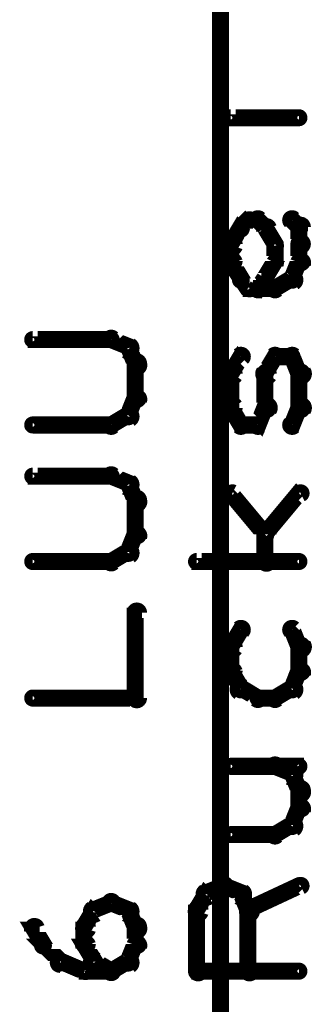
# Model space of a CAD drawing. Extents: x 26 to 524, y 33 to 520.
# Tile 30 of 95: x 95 to 103, y 300 to 328. Entities that reach past the tile are written whole.
import ezdxf

# ---------------------------------------------------------------- set-up
doc = ezdxf.new("R2010")
doc.units = 0
doc.layers.add('DRAWING', color=1, linetype='CONTINUOUS')
doc.layers.add('OUTLINES', color=5, linetype='CONTINUOUS')

msp = doc.modelspace()

# ---------------------------------------------------------------- linework, layer by layer
at = {"layer": 'DRAWING', "color": 2}
msp.add_lwpolyline([(100.4, 273.5, 0.3, 0.3, 1), (100.6, 273.5, 0, 0, 0), (100.5, 273.5, 0, 0, 0), (100.5, 273.5, 0.5, 0.5, 0), (100.5, 366, 0.5, 0.5, 0), (100.5, 366, 0, 0, 0), (100.5, 366, 0.3, 0.3, 0), (100.6, 366, 0.3, 0.3, 1), (100.4, 366, 0, 0, 0)], format="xyseb", dxfattribs=at)
at = {"layer": 'OUTLINES', "color": 11}
for points in [[(100.1, 325.5, 0.3, 0.3, 1), (100.1, 325.5, 0, 0, 0), (100.1, 325.5, 0, 0, 0), (100.1, 325.5, 0.5, 0.5, 0), (100.1, 325.5, 0.5, 0.5, 0), (100.1, 325.5, 0, 0, 0), (100.1, 325.5, 0.3, 0.3, 0), (100.1, 325.5, 0.3, 0.3, 1), (100.1, 325.5, 0, 0, 0)], [(102.8, 325.4, 0.3, 0.3, 1), (102.8, 325.6, 0, 0, 0), (102.8, 325.5, 0, 0, 0), (102.8, 325.5, 0.5, 0.5, 0), (100.8, 325.5, 0.5, 0.5, 0), (100.8, 325.5, 0, 0, 0), (100.8, 325.5, 0.3, 0.3, 0), (100.8, 325.6, 0.3, 0.3, 1), (100.8, 325.4, 0, 0, 0)], [(101, 322.3, 0.3, 0.3, 1), (101.2, 322.2, 0, 0, 0), (101.1, 322.3, 0, 0, 0), (101.1, 322.3, 0.5, 0.5, 0), (101.3, 322.5, 0.5, 0.5, 0), (101.3, 322.5, 0, 0, 0), (101.3, 322.5, 0.3, 0.3, 0), (101.4, 322.4, 0.3, 0.3, 1), (101.3, 322.6, 0, 0, 0)], [(101.3, 322.6, 0.3, 0.3, 1), (101.3, 322.4, 0, 0, 0), (101.3, 322.5, 0, 0, 0), (101.3, 322.5, 0.5, 0.5, 0), (101.6, 322.5, 0.5, 0.5, 0), (101.6, 322.5, 0, 0, 0), (101.6, 322.5, 0.3, 0.3, 0), (101.6, 322.4, 0.3, 0.3, 1), (101.6, 322.6, 0, 0, 0)], [(101.7, 322.6, 0.3, 0.3, 1), (101.5, 322.4, 0, 0, 0), (101.6, 322.5, 0, 0, 0), (101.6, 322.5, 0.5, 0.5, 0), (101.8, 322.3, 0.5, 0.5, 0), (101.8, 322.3, 0, 0, 0), (101.8, 322.3, 0.3, 0.3, 0), (101.8, 322.2, 0.3, 0.3, 1), (101.9, 322.3, 0, 0, 0)], [(102.7, 322.6, 0.3, 0.3, 1), (102.5, 322.4, 0, 0, 0), (102.6, 322.5, 0, 0, 0), (102.6, 322.5, 0.5, 0.5, 0), (102.8, 322.3, 0.5, 0.5, 0), (102.8, 322.3, 0, 0, 0), (102.8, 322.3, 0.3, 0.3, 0), (102.8, 322.2, 0.3, 0.3, 1), (102.9, 322.3, 0, 0, 0)], [(100.7, 321.8, 0.3, 0.3, 1), (101, 321.7, 0, 0, 0), (100.8, 321.8, 0, 0, 0), (100.8, 321.8, 0.5, 0.5, 0), (101.1, 322.3, 0.5, 0.5, 0), (101.1, 322.3, 0, 0, 0), (101.1, 322.3, 0.3, 0.3, 0), (101.2, 322.2, 0.3, 0.3, 1), (101, 322.3, 0, 0, 0)], [(102, 322.3, 0.3, 0.3, 1), (101.7, 322.2, 0, 0, 0), (101.8, 322.3, 0, 0, 0), (101.8, 322.3, 0.5, 0.5, 0), (102.1, 321.8, 0.5, 0.5, 0), (102.1, 321.8, 0, 0, 0), (102.1, 321.8, 0.3, 0.3, 0), (102, 321.7, 0.3, 0.3, 1), (102.2, 321.8, 0, 0, 0)], [(103, 322.3, 0.3, 0.3, 1), (102.7, 322.3, 0, 0, 0), (102.8, 322.3, 0, 0, 0), (102.8, 322.3, 0.5, 0.5, 0), (102.8, 321.8, 0.5, 0.5, 0), (102.8, 321.8, 0, 0, 0), (102.8, 321.8, 0.3, 0.3, 0), (102.7, 321.8, 0.3, 0.3, 1), (103, 321.8, 0, 0, 0)], [(100.7, 321.3, 0.3, 0.3, 1), (101, 321.3, 0, 0, 0), (100.8, 321.3, 0, 0, 0), (100.8, 321.3, 0.5, 0.5, 0), (100.8, 321.8, 0.5, 0.5, 0), (100.8, 321.8, 0, 0, 0), (100.8, 321.8, 0.3, 0.3, 0), (101, 321.8, 0.3, 0.3, 1), (100.7, 321.8, 0, 0, 0)], [(103, 321.8, 0.3, 0.3, 1), (102.7, 321.8, 0, 0, 0), (102.8, 321.8, 0, 0, 0), (102.8, 321.8, 0.5, 0.5, 0), (102.8, 321.3, 0.5, 0.5, 0), (102.8, 321.3, 0, 0, 0), (102.8, 321.3, 0.3, 0.3, 0), (102.7, 321.3, 0.3, 0.3, 1), (103, 321.3, 0, 0, 0)], [(102.2, 321.8, 0.3, 0.3, 1), (102, 321.8, 0, 0, 0), (102.1, 321.8, 0, 0, 0), (102.1, 321.8, 0.5, 0.5, 0), (102.1, 321.3, 0.5, 0.5, 0), (102.1, 321.3, 0, 0, 0), (102.1, 321.3, 0.3, 0.3, 0), (102, 321.3, 0.3, 0.3, 1), (102.2, 321.3, 0, 0, 0)], [(101, 320.7, 0.3, 0.3, 1), (101.2, 320.8, 0, 0, 0), (101.1, 320.8, 0, 0, 0), (101.1, 320.8, 0.5, 0.5, 0), (100.8, 321.3, 0.5, 0.5, 0), (100.8, 321.3, 0, 0, 0), (100.8, 321.3, 0.3, 0.3, 0), (101, 321.3, 0.3, 0.3, 1), (100.7, 321.2, 0, 0, 0)], [(102.2, 321.2, 0.3, 0.3, 1), (102, 321.3, 0, 0, 0), (102.1, 321.3, 0, 0, 0), (102.1, 321.3, 0.5, 0.5, 0), (101.8, 320.8, 0.5, 0.5, 0), (101.8, 320.8, 0, 0, 0), (101.8, 320.8, 0.3, 0.3, 0), (101.7, 320.8, 0.3, 0.3, 1), (102, 320.7, 0, 0, 0)], [(103, 321.2, 0.3, 0.3, 1), (102.7, 321.3, 0, 0, 0), (102.8, 321.3, 0, 0, 0), (102.8, 321.3, 0.5, 0.5, 0), (102.6, 320.8, 0.5, 0.5, 0), (102.6, 320.8, 0, 0, 0), (102.6, 320.8, 0.3, 0.3, 0), (102.5, 320.8, 0.3, 0.3, 1), (102.7, 320.7, 0, 0, 0)], [(101.3, 320.4, 0.3, 0.3, 1), (101.4, 320.6, 0, 0, 0), (101.3, 320.5, 0, 0, 0), (101.3, 320.5, 0.5, 0.5, 0), (101.1, 320.8, 0.5, 0.5, 0), (101.1, 320.8, 0, 0, 0), (101.1, 320.8, 0.3, 0.3, 0), (101.2, 320.8, 0.3, 0.3, 1), (101, 320.7, 0, 0, 0)], [(101.9, 320.7, 0.3, 0.3, 1), (101.8, 320.8, 0, 0, 0), (101.8, 320.8, 0, 0, 0), (101.8, 320.8, 0.5, 0.5, 0), (101.6, 320.5, 0.5, 0.5, 0), (101.6, 320.5, 0, 0, 0), (101.6, 320.5, 0.3, 0.3, 0), (101.5, 320.6, 0.3, 0.3, 1), (101.7, 320.4, 0, 0, 0)], [(102.7, 320.6, 0.3, 0.3, 1), (102.5, 320.9, 0, 0, 0), (102.6, 320.8, 0, 0, 0), (102.6, 320.8, 0.5, 0.5, 0), (102.1, 320.5, 0.5, 0.5, 0), (102.1, 320.5, 0, 0, 0), (102.1, 320.5, 0.3, 0.3, 0), (102, 320.6, 0.3, 0.3, 1), (102.2, 320.4, 0, 0, 0)], [(102.1, 320.4, 0.3, 0.3, 1), (102.1, 320.6, 0, 0, 0), (102.1, 320.5, 0, 0, 0), (102.1, 320.5, 0.5, 0.5, 0), (101.3, 320.5, 0.5, 0.5, 0), (101.3, 320.5, 0, 0, 0), (101.3, 320.5, 0.3, 0.3, 0), (101.3, 320.6, 0.3, 0.3, 1), (101.3, 320.4, 0, 0, 0)], [(97.3, 318.9, 0.3, 0.3, 1), (97.3, 319.1, 0, 0, 0), (97.3, 319, 0, 0, 0), (97.3, 319, 0.5, 0.5, 0), (95, 319, 0.5, 0.5, 0), (95, 319, 0, 0, 0), (95, 319, 0.3, 0.3, 0), (95, 319.1, 0.3, 0.3, 1), (95, 318.9, 0, 0, 0)], [(97.7, 318.6, 0.3, 0.3, 1), (97.9, 318.9, 0, 0, 0), (97.8, 318.8, 0, 0, 0), (97.8, 318.8, 0.5, 0.5, 0), (97.3, 319, 0.5, 0.5, 0), (97.3, 319, 0, 0, 0), (97.3, 319, 0.3, 0.3, 0), (97.4, 319.1, 0.3, 0.3, 1), (97.2, 318.9, 0, 0, 0)], [(97.9, 318.2, 0.3, 0.3, 1), (98.2, 318.3, 0, 0, 0), (98, 318.3, 0, 0, 0), (98, 318.3, 0.5, 0.5, 0), (97.8, 318.8, 0.5, 0.5, 0), (97.8, 318.8, 0, 0, 0), (97.8, 318.8, 0.3, 0.3, 0), (97.9, 318.8, 0.3, 0.3, 1), (97.7, 318.7, 0, 0, 0)], [(100.7, 318.1, 0.3, 0.3, 1), (101, 317.9, 0, 0, 0), (100.8, 318, 0, 0, 0), (100.8, 318, 0.5, 0.5, 0), (101.1, 318.5, 0.5, 0.5, 0), (101.1, 318.5, 0, 0, 0), (101.1, 318.5, 0.3, 0.3, 0), (101.2, 318.4, 0.3, 0.3, 1), (101, 318.6, 0, 0, 0)], [(102.2, 318.4, 0.3, 0.3, 1), (102, 318.6, 0, 0, 0), (102.1, 318.5, 0, 0, 0), (102.1, 318.5, 0.5, 0.5, 0), (101.8, 318, 0.5, 0.5, 0), (101.8, 318, 0, 0, 0), (101.8, 318, 0.3, 0.3, 0), (101.7, 318.1, 0.3, 0.3, 1), (102, 317.9, 0, 0, 0)], [(102.6, 318.4, 0.3, 0.3, 1), (102.6, 318.6, 0, 0, 0), (102.6, 318.5, 0, 0, 0), (102.6, 318.5, 0.5, 0.5, 0), (102.1, 318.5, 0.5, 0.5, 0), (102.1, 318.5, 0, 0, 0), (102.1, 318.5, 0.3, 0.3, 0), (102.1, 318.6, 0.3, 0.3, 1), (102.1, 318.4, 0, 0, 0)], [(102.7, 317.9, 0.3, 0.3, 1), (103, 318.1, 0, 0, 0), (102.8, 318, 0, 0, 0), (102.8, 318, 0.5, 0.5, 0), (102.6, 318.5, 0.5, 0.5, 0), (102.6, 318.5, 0, 0, 0), (102.6, 318.5, 0.3, 0.3, 0), (102.7, 318.6, 0.3, 0.3, 1), (102.5, 318.4, 0, 0, 0)], [(97.9, 317.3, 0.3, 0.3, 1), (98.2, 317.3, 0, 0, 0), (98, 317.3, 0, 0, 0), (98, 317.3, 0.5, 0.5, 0), (98, 318.3, 0.5, 0.5, 0), (98, 318.3, 0, 0, 0), (98, 318.3, 0.3, 0.3, 0), (98.2, 318.3, 0.3, 0.3, 1), (97.9, 318.3, 0, 0, 0)], [(100.7, 317, 0.3, 0.3, 1), (101, 317, 0, 0, 0), (100.8, 317, 0, 0, 0), (100.8, 317, 0.5, 0.5, 0), (100.8, 318, 0.5, 0.5, 0), (100.8, 318, 0, 0, 0), (100.8, 318, 0.3, 0.3, 0), (101, 318, 0.3, 0.3, 1), (100.7, 318, 0, 0, 0)], [(102, 318, 0.3, 0.3, 1), (101.7, 318, 0, 0, 0), (101.8, 318, 0, 0, 0), (101.8, 318, 0.5, 0.5, 0), (101.8, 317, 0.5, 0.5, 0), (101.8, 317, 0, 0, 0), (101.8, 317, 0.3, 0.3, 0), (101.7, 317, 0.3, 0.3, 1), (102, 317, 0, 0, 0)], [(102.7, 317, 0.3, 0.3, 1), (103, 317, 0, 0, 0), (102.8, 317, 0, 0, 0), (102.8, 317, 0.5, 0.5, 0), (102.8, 318, 0.5, 0.5, 0), (102.8, 318, 0, 0, 0), (102.8, 318, 0.3, 0.3, 0), (103, 318, 0.3, 0.3, 1), (102.7, 318, 0, 0, 0)], [(97.7, 316.8, 0.3, 0.3, 1), (97.9, 316.7, 0, 0, 0), (97.8, 316.8, 0, 0, 0), (97.8, 316.8, 0.5, 0.5, 0), (98, 317.3, 0.5, 0.5, 0), (98, 317.3, 0, 0, 0), (98, 317.3, 0.3, 0.3, 0), (98.2, 317.2, 0.3, 0.3, 1), (97.9, 317.3, 0, 0, 0)], [(101, 316.4, 0.3, 0.3, 1), (101.2, 316.6, 0, 0, 0), (101.1, 316.5, 0, 0, 0), (101.1, 316.5, 0.5, 0.5, 0), (100.8, 317, 0.5, 0.5, 0), (100.8, 317, 0, 0, 0), (100.8, 317, 0.3, 0.3, 0), (101, 317.1, 0.3, 0.3, 1), (100.7, 316.9, 0, 0, 0)], [(102, 316.9, 0.3, 0.3, 1), (101.7, 317.1, 0, 0, 0), (101.8, 317, 0, 0, 0), (101.8, 317, 0.5, 0.5, 0), (101.6, 316.5, 0.5, 0.5, 0), (101.6, 316.5, 0, 0, 0), (101.6, 316.5, 0.3, 0.3, 0), (101.5, 316.6, 0.3, 0.3, 1), (101.7, 316.4, 0, 0, 0)], [(102.5, 316.6, 0.3, 0.3, 1), (102.7, 316.4, 0, 0, 0), (102.6, 316.5, 0, 0, 0), (102.6, 316.5, 0.5, 0.5, 0), (102.8, 317, 0.5, 0.5, 0), (102.8, 317, 0, 0, 0), (102.8, 317, 0.3, 0.3, 0), (103, 316.9, 0.3, 0.3, 1), (102.7, 317.1, 0, 0, 0)], [(97.2, 316.6, 0.3, 0.3, 1), (97.4, 316.4, 0, 0, 0), (97.3, 316.5, 0, 0, 0), (97.3, 316.5, 0.5, 0.5, 0), (97.8, 316.8, 0.5, 0.5, 0), (97.8, 316.8, 0, 0, 0), (97.8, 316.8, 0.3, 0.3, 0), (97.9, 316.6, 0.3, 0.3, 1), (97.7, 316.9, 0, 0, 0)], [(95, 316.6, 0.3, 0.3, 1), (95, 316.4, 0, 0, 0), (95, 316.5, 0, 0, 0), (95, 316.5, 0.5, 0.5, 0), (97.3, 316.5, 0.5, 0.5, 0), (97.3, 316.5, 0, 0, 0), (97.3, 316.5, 0.3, 0.3, 0), (97.3, 316.4, 0.3, 0.3, 1), (97.3, 316.6, 0, 0, 0)], [(101.6, 316.4, 0.3, 0.3, 1), (101.6, 316.6, 0, 0, 0), (101.6, 316.5, 0, 0, 0), (101.6, 316.5, 0.5, 0.5, 0), (101.1, 316.5, 0.5, 0.5, 0), (101.1, 316.5, 0, 0, 0), (101.1, 316.5, 0.3, 0.3, 0), (101.1, 316.6, 0.3, 0.3, 1), (101.1, 316.4, 0, 0, 0)], [(97.3, 314.9, 0.3, 0.3, 1), (97.3, 315.1, 0, 0, 0), (97.3, 315, 0, 0, 0), (97.3, 315, 0.5, 0.5, 0), (95, 315, 0.5, 0.5, 0), (95, 315, 0, 0, 0), (95, 315, 0.3, 0.3, 0), (95, 315.1, 0.3, 0.3, 1), (95, 314.9, 0, 0, 0)], [(97.7, 314.6, 0.3, 0.3, 1), (97.9, 314.9, 0, 0, 0), (97.8, 314.8, 0, 0, 0), (97.8, 314.8, 0.5, 0.5, 0), (97.3, 315, 0.5, 0.5, 0), (97.3, 315, 0, 0, 0), (97.3, 315, 0.3, 0.3, 0), (97.4, 315.1, 0.3, 0.3, 1), (97.2, 314.9, 0, 0, 0)], [(97.9, 314.2, 0.3, 0.3, 1), (98.2, 314.3, 0, 0, 0), (98, 314.3, 0, 0, 0), (98, 314.3, 0.5, 0.5, 0), (97.8, 314.8, 0.5, 0.5, 0), (97.8, 314.8, 0, 0, 0), (97.8, 314.8, 0.3, 0.3, 0), (97.9, 314.8, 0.3, 0.3, 1), (97.7, 314.7, 0, 0, 0)], [(97.9, 313.3, 0.3, 0.3, 1), (98.2, 313.3, 0, 0, 0), (98, 313.3, 0, 0, 0), (98, 313.3, 0.5, 0.5, 0), (98, 314.3, 0.5, 0.5, 0), (98, 314.3, 0, 0, 0), (98, 314.3, 0.3, 0.3, 0), (98.2, 314.3, 0.3, 0.3, 1), (97.9, 314.3, 0, 0, 0)], [(101.8, 313.2, 0.3, 0.3, 1), (101.9, 313.3, 0, 0, 0), (101.8, 313.3, 0, 0, 0), (101.8, 313.3, 0.5, 0.5, 0), (100.8, 314.5, 0.5, 0.5, 0), (100.8, 314.5, 0, 0, 0), (100.8, 314.5, 0.3, 0.3, 0), (100.9, 314.6, 0.3, 0.3, 1), (100.8, 314.4, 0, 0, 0)], [(101.8, 313.3, 0.3, 0.3, 1), (101.9, 313.2, 0, 0, 0), (101.8, 313.3, 0, 0, 0), (101.8, 313.3, 0.5, 0.5, 0), (102.8, 314.5, 0.5, 0.5, 0), (102.8, 314.5, 0, 0, 0), (102.8, 314.5, 0.3, 0.3, 0), (102.9, 314.4, 0.3, 0.3, 1), (102.8, 314.6, 0, 0, 0)], [(97.7, 312.8, 0.3, 0.3, 1), (97.9, 312.7, 0, 0, 0), (97.8, 312.8, 0, 0, 0), (97.8, 312.8, 0.5, 0.5, 0), (98, 313.3, 0.5, 0.5, 0), (98, 313.3, 0, 0, 0), (98, 313.3, 0.3, 0.3, 0), (98.2, 313.2, 0.3, 0.3, 1), (97.9, 313.3, 0, 0, 0)], [(101.7, 312.5, 0.3, 0.3, 1), (102, 312.5, 0, 0, 0), (101.8, 312.5, 0, 0, 0), (101.8, 312.5, 0.5, 0.5, 0), (101.8, 313.3, 0.5, 0.5, 0), (101.8, 313.3, 0, 0, 0), (101.8, 313.3, 0.3, 0.3, 0), (102, 313.3, 0.3, 0.3, 1), (101.7, 313.3, 0, 0, 0)], [(97.2, 312.6, 0.3, 0.3, 1), (97.4, 312.4, 0, 0, 0), (97.3, 312.5, 0, 0, 0), (97.3, 312.5, 0.5, 0.5, 0), (97.8, 312.8, 0.5, 0.5, 0), (97.8, 312.8, 0, 0, 0), (97.8, 312.8, 0.3, 0.3, 0), (97.9, 312.6, 0.3, 0.3, 1), (97.7, 312.9, 0, 0, 0)], [(95, 312.6, 0.3, 0.3, 1), (95, 312.4, 0, 0, 0), (95, 312.5, 0, 0, 0), (95, 312.5, 0.5, 0.5, 0), (97.3, 312.5, 0.5, 0.5, 0), (97.3, 312.5, 0, 0, 0), (97.3, 312.5, 0.3, 0.3, 0), (97.3, 312.4, 0.3, 0.3, 1), (97.3, 312.6, 0, 0, 0)], [(102.8, 312.4, 0.3, 0.3, 1), (102.8, 312.6, 0, 0, 0), (102.8, 312.5, 0, 0, 0), (102.8, 312.5, 0.5, 0.5, 0), (99.8, 312.5, 0.5, 0.5, 0), (99.8, 312.5, 0, 0, 0), (99.8, 312.5, 0.3, 0.3, 0), (99.8, 312.6, 0.3, 0.3, 1), (99.8, 312.4, 0, 0, 0)], [(97.9, 308.5, 0.3, 0.3, 1), (98.2, 308.5, 0, 0, 0), (98, 308.5, 0, 0, 0), (98, 308.5, 0.5, 0.5, 0), (98, 311, 0.5, 0.5, 0), (98, 311, 0, 0, 0), (98, 311, 0.3, 0.3, 0), (98.2, 311, 0.3, 0.3, 1), (97.9, 311, 0, 0, 0)], [(101.2, 310.4, 0.3, 0.3, 1), (101, 310.6, 0, 0, 0), (101.1, 310.5, 0, 0, 0), (101.1, 310.5, 0.5, 0.5, 0), (100.8, 310, 0.5, 0.5, 0), (100.8, 310, 0, 0, 0), (100.8, 310, 0.3, 0.3, 0), (100.7, 310.1, 0.3, 0.3, 1), (101, 309.9, 0, 0, 0)], [(102.7, 309.9, 0.3, 0.3, 1), (103, 310.1, 0, 0, 0), (102.8, 310, 0, 0, 0), (102.8, 310, 0.5, 0.5, 0), (102.6, 310.5, 0.5, 0.5, 0), (102.6, 310.5, 0, 0, 0), (102.6, 310.5, 0.3, 0.3, 0), (102.7, 310.6, 0.3, 0.3, 1), (102.5, 310.4, 0, 0, 0)], [(101, 310, 0.3, 0.3, 1), (100.7, 310, 0, 0, 0), (100.8, 310, 0, 0, 0), (100.8, 310, 0.5, 0.5, 0), (100.8, 309.3, 0.5, 0.5, 0), (100.8, 309.3, 0, 0, 0), (100.8, 309.3, 0.3, 0.3, 0), (100.7, 309.3, 0.3, 0.3, 1), (101, 309.3, 0, 0, 0)], [(102.7, 309.3, 0.3, 0.3, 1), (103, 309.3, 0, 0, 0), (102.8, 309.3, 0, 0, 0), (102.8, 309.3, 0.5, 0.5, 0), (102.8, 310, 0.5, 0.5, 0), (102.8, 310, 0, 0, 0), (102.8, 310, 0.3, 0.3, 0), (103, 310, 0.3, 0.3, 1), (102.7, 310, 0, 0, 0)], [(101, 309.3, 0.3, 0.3, 1), (100.7, 309.2, 0, 0, 0), (100.8, 309.3, 0, 0, 0), (100.8, 309.3, 0.5, 0.5, 0), (101.1, 308.8, 0.5, 0.5, 0), (101.1, 308.8, 0, 0, 0), (101.1, 308.8, 0.3, 0.3, 0), (101, 308.7, 0.3, 0.3, 1), (101.2, 308.8, 0, 0, 0)], [(102.5, 308.8, 0.3, 0.3, 1), (102.7, 308.7, 0, 0, 0), (102.6, 308.8, 0, 0, 0), (102.6, 308.8, 0.5, 0.5, 0), (102.8, 309.3, 0.5, 0.5, 0), (102.8, 309.3, 0, 0, 0), (102.8, 309.3, 0.3, 0.3, 0), (103, 309.2, 0.3, 0.3, 1), (102.7, 309.3, 0, 0, 0)], [(101.2, 308.9, 0.3, 0.3, 1), (101, 308.6, 0, 0, 0), (101.1, 308.8, 0, 0, 0), (101.1, 308.8, 0.5, 0.5, 0), (101.6, 308.5, 0.5, 0.5, 0), (101.6, 308.5, 0, 0, 0), (101.6, 308.5, 0.3, 0.3, 0), (101.5, 308.4, 0.3, 0.3, 1), (101.7, 308.6, 0, 0, 0)], [(102, 308.6, 0.3, 0.3, 1), (102.2, 308.4, 0, 0, 0), (102.1, 308.5, 0, 0, 0), (102.1, 308.5, 0.5, 0.5, 0), (102.6, 308.8, 0.5, 0.5, 0), (102.6, 308.8, 0, 0, 0), (102.6, 308.8, 0.3, 0.3, 0), (102.7, 308.6, 0.3, 0.3, 1), (102.5, 308.9, 0, 0, 0)], [(95, 308.6, 0.3, 0.3, 1), (95, 308.4, 0, 0, 0), (95, 308.5, 0, 0, 0), (95, 308.5, 0.5, 0.5, 0), (98, 308.5, 0.5, 0.5, 0), (98, 308.5, 0, 0, 0), (98, 308.5, 0.3, 0.3, 0), (98, 308.4, 0.3, 0.3, 1), (98, 308.6, 0, 0, 0)], [(101.6, 308.6, 0.3, 0.3, 1), (101.6, 308.4, 0, 0, 0), (101.6, 308.5, 0, 0, 0), (101.6, 308.5, 0.5, 0.5, 0), (102.1, 308.5, 0.5, 0.5, 0), (102.1, 308.5, 0, 0, 0), (102.1, 308.5, 0.3, 0.3, 0), (102.1, 308.4, 0.3, 0.3, 1), (102.1, 308.6, 0, 0, 0)], [(102.5, 306.1, 0.3, 0.3, 1), (102.7, 306.4, 0, 0, 0), (102.6, 306.3, 0, 0, 0), (102.6, 306.3, 0.5, 0.5, 0), (102.1, 306.5, 0.5, 0.5, 0), (102.1, 306.5, 0, 0, 0), (102.1, 306.5, 0.3, 0.3, 0), (102.2, 306.6, 0.3, 0.3, 1), (102, 306.4, 0, 0, 0)], [(100.8, 306.6, 0.3, 0.3, 1), (100.8, 306.4, 0, 0, 0), (100.8, 306.5, 0, 0, 0), (100.8, 306.5, 0.5, 0.5, 0), (102.8, 306.5, 0.5, 0.5, 0), (102.8, 306.5, 0, 0, 0), (102.8, 306.5, 0.3, 0.3, 0), (102.8, 306.4, 0.3, 0.3, 1), (102.8, 306.6, 0, 0, 0)], [(102.7, 305.7, 0.3, 0.3, 1), (103, 305.8, 0, 0, 0), (102.8, 305.8, 0, 0, 0), (102.8, 305.8, 0.5, 0.5, 0), (102.6, 306.3, 0.5, 0.5, 0), (102.6, 306.3, 0, 0, 0), (102.6, 306.3, 0.3, 0.3, 0), (102.7, 306.3, 0.3, 0.3, 1), (102.5, 306.2, 0, 0, 0)], [(99.8, 306, 0.3, 0.3, 1), (99.8, 306, 0, 0, 0), (99.8, 306, 0, 0, 0), (99.8, 306, 0.5, 0.5, 0), (99.8, 306, 0.5, 0.5, 0), (99.8, 306, 0, 0, 0), (99.8, 306, 0.3, 0.3, 0), (99.8, 306, 0.3, 0.3, 1), (99.8, 306, 0, 0, 0)], [(102.7, 305.3, 0.3, 0.3, 1), (103, 305.3, 0, 0, 0), (102.8, 305.3, 0, 0, 0), (102.8, 305.3, 0.5, 0.5, 0), (102.8, 305.8, 0.5, 0.5, 0), (102.8, 305.8, 0, 0, 0), (102.8, 305.8, 0.3, 0.3, 0), (103, 305.8, 0.3, 0.3, 1), (102.7, 305.8, 0, 0, 0)], [(102.5, 304.8, 0.3, 0.3, 1), (102.7, 304.7, 0, 0, 0), (102.6, 304.8, 0, 0, 0), (102.6, 304.8, 0.5, 0.5, 0), (102.8, 305.3, 0.5, 0.5, 0), (102.8, 305.3, 0, 0, 0), (102.8, 305.3, 0.3, 0.3, 0), (103, 305.2, 0.3, 0.3, 1), (102.7, 305.3, 0, 0, 0)], [(99.8, 305, 0.3, 0.3, 1), (99.8, 305, 0, 0, 0), (99.8, 305, 0, 0, 0), (99.8, 305, 0.5, 0.5, 0), (99.8, 305, 0.5, 0.5, 0), (99.8, 305, 0, 0, 0), (99.8, 305, 0.3, 0.3, 0), (99.8, 305, 0.3, 0.3, 1), (99.8, 305, 0, 0, 0)], [(102, 304.6, 0.3, 0.3, 1), (102.2, 304.4, 0, 0, 0), (102.1, 304.5, 0, 0, 0), (102.1, 304.5, 0.5, 0.5, 0), (102.6, 304.8, 0.5, 0.5, 0), (102.6, 304.8, 0, 0, 0), (102.6, 304.8, 0.3, 0.3, 0), (102.7, 304.6, 0.3, 0.3, 1), (102.5, 304.9, 0, 0, 0)], [(100.8, 304.6, 0.3, 0.3, 1), (100.8, 304.4, 0, 0, 0), (100.8, 304.5, 0, 0, 0), (100.8, 304.5, 0.5, 0.5, 0), (102.1, 304.5, 0.5, 0.5, 0), (102.1, 304.5, 0, 0, 0), (102.1, 304.5, 0.3, 0.3, 0), (102.1, 304.4, 0.3, 0.3, 1), (102.1, 304.6, 0, 0, 0)], [(100, 302.9, 0.3, 0.3, 1), (100.2, 302.6, 0, 0, 0), (100.1, 302.8, 0, 0, 0), (100.1, 302.8, 0.5, 0.5, 0), (100.6, 303, 0.5, 0.5, 0), (100.6, 303, 0, 0, 0), (100.6, 303, 0.3, 0.3, 0), (100.7, 302.9, 0.3, 0.3, 1), (100.5, 303.1, 0, 0, 0)], [(100.7, 303.1, 0.3, 0.3, 1), (100.5, 302.9, 0, 0, 0), (100.6, 303, 0, 0, 0), (100.6, 303, 0.5, 0.5, 0), (101.1, 302.8, 0.5, 0.5, 0), (101.1, 302.8, 0, 0, 0), (101.1, 302.8, 0.3, 0.3, 0), (101, 302.6, 0.3, 0.3, 1), (101.2, 302.9, 0, 0, 0)], [(101.3, 302.4, 0.3, 0.3, 1), (101.4, 302.1, 0, 0, 0), (101.3, 302.3, 0, 0, 0), (101.3, 302.3, 0.5, 0.5, 0), (102.8, 303, 0.5, 0.5, 0), (102.8, 303, 0, 0, 0), (102.8, 303, 0.3, 0.3, 0), (102.9, 302.9, 0.3, 0.3, 1), (102.8, 303.1, 0, 0, 0)], [(96.7, 302.4, 0.3, 0.3, 1), (96.9, 302.1, 0, 0, 0), (96.8, 302.3, 0, 0, 0), (96.8, 302.3, 0.5, 0.5, 0), (97.3, 302.5, 0.5, 0.5, 0), (97.3, 302.5, 0, 0, 0), (97.3, 302.5, 0.3, 0.3, 0), (97.4, 302.4, 0.3, 0.3, 1), (97.2, 302.6, 0, 0, 0)], [(97.4, 302.6, 0.3, 0.3, 1), (97.2, 302.4, 0, 0, 0), (97.3, 302.5, 0, 0, 0), (97.3, 302.5, 0.5, 0.5, 0), (97.8, 302.3, 0.5, 0.5, 0), (97.8, 302.3, 0, 0, 0), (97.8, 302.3, 0.3, 0.3, 0), (97.7, 302.1, 0.3, 0.3, 1), (97.9, 302.4, 0, 0, 0)], [(99.7, 302.3, 0.3, 0.3, 1), (100, 302.2, 0, 0, 0), (99.8, 302.3, 0, 0, 0), (99.8, 302.3, 0.5, 0.5, 0), (100.1, 302.8, 0.5, 0.5, 0), (100.1, 302.8, 0, 0, 0), (100.1, 302.8, 0.3, 0.3, 0), (100.2, 302.7, 0.3, 0.3, 1), (100, 302.8, 0, 0, 0)], [(101.2, 302.8, 0.3, 0.3, 1), (101, 302.7, 0, 0, 0), (101.1, 302.8, 0, 0, 0), (101.1, 302.8, 0.5, 0.5, 0), (101.3, 302.3, 0.5, 0.5, 0), (101.3, 302.3, 0, 0, 0), (101.3, 302.3, 0.3, 0.3, 0), (101.2, 302.2, 0.3, 0.3, 1), (101.5, 302.3, 0, 0, 0)], [(96.4, 301.8, 0.3, 0.3, 1), (96.7, 301.7, 0, 0, 0), (96.5, 301.8, 0, 0, 0), (96.5, 301.8, 0.5, 0.5, 0), (96.8, 302.3, 0.5, 0.5, 0), (96.8, 302.3, 0, 0, 0), (96.8, 302.3, 0.3, 0.3, 0), (96.9, 302.2, 0.3, 0.3, 1), (96.7, 302.3, 0, 0, 0)], [(97.9, 302.3, 0.3, 0.3, 1), (97.7, 302.2, 0, 0, 0), (97.8, 302.3, 0, 0, 0), (97.8, 302.3, 0.5, 0.5, 0), (98, 301.8, 0.5, 0.5, 0), (98, 301.8, 0, 0, 0), (98, 301.8, 0.3, 0.3, 0), (97.9, 301.7, 0.3, 0.3, 1), (98.2, 301.8, 0, 0, 0)], [(99.7, 300.5, 0.3, 0.3, 1), (100, 300.5, 0, 0, 0), (99.8, 300.5, 0, 0, 0), (99.8, 300.5, 0.5, 0.5, 0), (99.8, 302.3, 0.5, 0.5, 0), (99.8, 302.3, 0, 0, 0), (99.8, 302.3, 0.3, 0.3, 0), (100, 302.3, 0.3, 0.3, 1), (99.7, 302.3, 0, 0, 0)], [(101.5, 302.3, 0.3, 0.3, 1), (101.2, 302.3, 0, 0, 0), (101.3, 302.3, 0, 0, 0), (101.3, 302.3, 0.5, 0.5, 0), (101.3, 300.5, 0.5, 0.5, 0), (101.3, 300.5, 0, 0, 0), (101.3, 300.5, 0.3, 0.3, 0), (101.2, 300.5, 0.3, 0.3, 1), (101.5, 300.5, 0, 0, 0)], [(95.2, 301.2, 0.3, 0.3, 1), (95.4, 301.3, 0, 0, 0), (95.3, 301.3, 0, 0, 0), (95.3, 301.3, 0.5, 0.5, 0), (95, 301.8, 0.5, 0.5, 0), (95, 301.8, 0, 0, 0), (95, 301.8, 0.3, 0.3, 0), (95.2, 301.8, 0.3, 0.3, 1), (94.9, 301.7, 0, 0, 0)], [(96.4, 301.3, 0.3, 0.3, 1), (96.7, 301.3, 0, 0, 0), (96.5, 301.3, 0, 0, 0), (96.5, 301.3, 0.5, 0.5, 0), (96.5, 301.8, 0.5, 0.5, 0), (96.5, 301.8, 0, 0, 0), (96.5, 301.8, 0.3, 0.3, 0), (96.7, 301.8, 0.3, 0.3, 1), (96.4, 301.8, 0, 0, 0)], [(98.2, 301.8, 0.3, 0.3, 1), (97.9, 301.8, 0, 0, 0), (98, 301.8, 0, 0, 0), (98, 301.8, 0.5, 0.5, 0), (98, 301.3, 0.5, 0.5, 0), (98, 301.3, 0, 0, 0), (98, 301.3, 0.3, 0.3, 0), (97.9, 301.3, 0.3, 0.3, 1), (98.2, 301.3, 0, 0, 0)], [(95.7, 300.7, 0.3, 0.3, 1), (95.9, 300.8, 0, 0, 0), (95.8, 300.8, 0, 0, 0), (95.8, 300.8, 0.5, 0.5, 0), (95.3, 301.3, 0.5, 0.5, 0), (95.3, 301.3, 0, 0, 0), (95.3, 301.3, 0.3, 0.3, 0), (95.4, 301.3, 0.3, 0.3, 1), (95.2, 301.2, 0, 0, 0)], [(96.7, 300.7, 0.3, 0.3, 1), (96.9, 300.8, 0, 0, 0), (96.8, 300.8, 0, 0, 0), (96.8, 300.8, 0.5, 0.5, 0), (96.5, 301.3, 0.5, 0.5, 0), (96.5, 301.3, 0, 0, 0), (96.5, 301.3, 0.3, 0.3, 0), (96.7, 301.3, 0.3, 0.3, 1), (96.4, 301.2, 0, 0, 0)], [(98.2, 301.2, 0.3, 0.3, 1), (97.9, 301.3, 0, 0, 0), (98, 301.3, 0, 0, 0), (98, 301.3, 0.5, 0.5, 0), (97.8, 300.8, 0.5, 0.5, 0), (97.8, 300.8, 0, 0, 0), (97.8, 300.8, 0.3, 0.3, 0), (97.7, 300.8, 0.3, 0.3, 1), (97.9, 300.7, 0, 0, 0)], [(96.5, 300.4, 0.3, 0.3, 1), (96.6, 300.6, 0, 0, 0), (96.5, 300.5, 0, 0, 0), (96.5, 300.5, 0.5, 0.5, 0), (95.8, 300.8, 0.5, 0.5, 0), (95.8, 300.8, 0, 0, 0), (95.8, 300.8, 0.3, 0.3, 0), (95.8, 300.9, 0.3, 0.3, 1), (95.8, 300.6, 0, 0, 0)], [(97.2, 300.4, 0.3, 0.3, 1), (97.4, 300.6, 0, 0, 0), (97.3, 300.5, 0, 0, 0), (97.3, 300.5, 0.5, 0.5, 0), (96.8, 300.8, 0.5, 0.5, 0), (96.8, 300.8, 0, 0, 0), (96.8, 300.8, 0.3, 0.3, 0), (96.9, 300.9, 0.3, 0.3, 1), (96.7, 300.6, 0, 0, 0)], [(97.9, 300.6, 0.3, 0.3, 1), (97.7, 300.9, 0, 0, 0), (97.8, 300.8, 0, 0, 0), (97.8, 300.8, 0.5, 0.5, 0), (97.3, 300.5, 0.5, 0.5, 0), (97.3, 300.5, 0, 0, 0), (97.3, 300.5, 0.3, 0.3, 0), (97.2, 300.6, 0.3, 0.3, 1), (97.4, 300.4, 0, 0, 0)], [(97.3, 300.4, 0.3, 0.3, 1), (97.3, 300.6, 0, 0, 0), (97.3, 300.5, 0, 0, 0), (97.3, 300.5, 0.5, 0.5, 0), (96.5, 300.5, 0.5, 0.5, 0), (96.5, 300.5, 0, 0, 0), (96.5, 300.5, 0.3, 0.3, 0), (96.5, 300.6, 0.3, 0.3, 1), (96.5, 300.4, 0, 0, 0)], [(102.8, 300.4, 0.3, 0.3, 1), (102.8, 300.6, 0, 0, 0), (102.8, 300.5, 0, 0, 0), (102.8, 300.5, 0.5, 0.5, 0), (99.8, 300.5, 0.5, 0.5, 0), (99.8, 300.5, 0, 0, 0), (99.8, 300.5, 0.3, 0.3, 0), (99.8, 300.6, 0.3, 0.3, 1), (99.8, 300.4, 0, 0, 0)]]:
    msp.add_lwpolyline(points, format="xyseb", dxfattribs=at)

doc.saveas('drawing.dxf')
